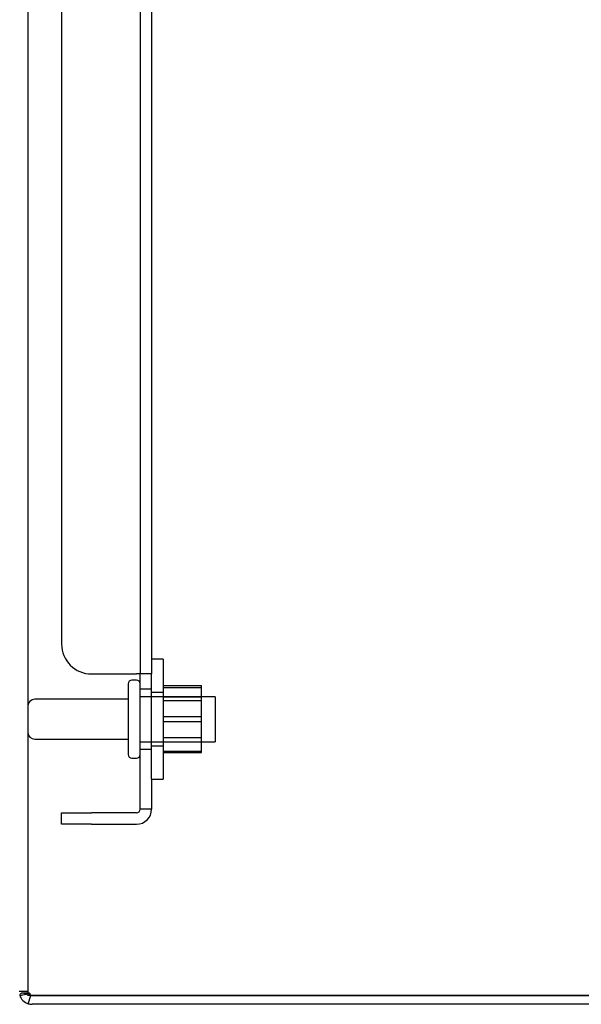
# Model space of a CAD drawing. Header units: inches. Extents: x 1 to 240, y -1 to 159.
# Tile 2 of 61: x 12.97 to 17.65, y 61.81 to 70.01. Entities that reach past the tile are written whole.
import ezdxf
from ezdxf.lldxf.tags import DXFTag

# ---------------------------------------------------------------- set-up
doc = ezdxf.new("R2010")
doc.units = ezdxf.units.IN
doc.header["$MEASUREMENT"] = 0
for name, color, linetype in [('COM40680', 7, 'Continuous'), ('COM70726-5', 7, 'Continuous'), ('Default', 7, 'Continuous'), ('NTS166105', 7, 'Continuous'), ('STD26089', 7, 'Continuous'), ('WAF25059', 7, 'Continuous')]:
    doc.layers.add(name, color=color, linetype=linetype)
tags = doc.linetypes.add('HIDDEN2', pattern=[0.1875, 0.125, -0.0625]).pattern_tags.tags
tags[6:7] = [DXFTag(74, 4), DXFTag(75, 0), DXFTag(340, '0'), DXFTag(46, 0.0), DXFTag(50, 0.0), DXFTag(44, 0.0), DXFTag(45, 0.0)]
tags[4:5] = [DXFTag(74, 4), DXFTag(75, 0), DXFTag(340, '0'), DXFTag(46, 0.0), DXFTag(50, 0.0), DXFTag(44, 0.0), DXFTag(45, 0.0)]

# ---------------------------------------------------------------- blocks, each defined once
blk = doc.blocks.new('SE6')
at = {"layer": 'COM40680', "color": 7, "linetype": 'HIDDEN2'}
for p, q in [((13.9743, 95.0615), (13.9743, 64.5646)), ((14.0693, 95.0615), (14.0693, 64.5646)), ((13.3193, 94.8115), (13.3193, 64.8146)), ((13.5693, 64.5646), (13.9443, 64.5646)), ((14.0693, 64.5646), (13.9443, 64.5646)), ((13.9743, 63.6881), (13.9743, 64.5646)), ((14.0693, 63.6881), (14.0693, 64.5646)), ((14.0693, 64.4381), (13.9743, 64.4381)), ((13.9743, 63.9381), (14.0693, 63.9381)), ((13.9743, 63.4381), (13.9743, 63.6881)), ((14.0693, 63.6881), (14.0693, 63.4381)), ((13.3193, 63.3131), (13.3193, 63.4081)), ((13.3193, 63.4081), (13.5693, 63.4081)), ((13.9443, 63.4081), (13.5693, 63.4081)), ((14.0693, 63.4381), (13.9743, 63.4381)), ((13.5693, 63.3131), (13.3193, 63.3131)), ((13.5693, 63.3131), (13.9443, 63.3131))]:
    blk.add_line(p, q, dxfattribs=at)
for centre, radius, start, end in [((13.5693, 64.8146), 0.25, 180, 270), ((13.9443, 63.4381), 0.125, 270, 0), ((13.9443, 63.4381), 0.03, 270, 0)]:
    blk.add_arc(centre, radius, start, end, dxfattribs=at)
at = {"layer": 'COM70726-5', "color": 7, "linetype": 'HIDDEN2'}
for p, q in [((13.0373, 97.7051), (13.0373, 61.9211)), ((13.0373, 61.9211), (12.9653, 61.9211)), ((13.0477, 61.9055), (12.9968, 61.9055))]:
    blk.add_line(p, q, dxfattribs=at)
at = {"layer": 'COM70726-5', "color": 7, "linetype": 'Continuous'}
for p, q in [((13.0733, 61.8852), (13.0415, 61.8852)), ((13.0415, 61.8178), (13.0622, 61.8851)), ((13.0622, 61.8851), (13.0733, 61.8851)), ((13.0733, 61.8852), (20.824, 61.8852)), ((20.824, 61.8851), (13.0733, 61.8851)), ((20.824, 61.8131), (13.0733, 61.8131))]:
    blk.add_line(p, q, dxfattribs=at)
for centre, radius, start, end in [((12.8479, 62.6823), 0.8042, 278.77919, 282.74932), ((12.8479, 62.68), 0.802, 278.80616, 282.77642), ((13.0733, 61.9211), 0.108, 198.12234, 252.88873), ((13.0733, 61.9211), 0.108, 252.88873, 270)]:
    blk.add_arc(centre, radius, start, end, dxfattribs=at)
at = {"layer": 'COM70726-5', "color": 7, "linetype": 'HIDDEN2'}
for centre, radius, start, end in [((12.8479, 62.68), 0.802, 278.80616, 280.46955), ((12.8479, 62.6823), 0.8042, 278.77919, 280.43791), ((12.8479, 62.68), 0.802, 282.77642, 284.06123), ((12.8479, 62.6823), 0.8042, 282.74932, 284.01932), ((13.0733, 61.9211), 0.036, 180, 211.88565), ((13.0733, 61.9211), 0.036, 211.88565, 252.18883), ((13.0733, 61.9211), 0.036, 252.18883, 270)]:
    blk.add_arc(centre, radius, start, end, dxfattribs=at)
for major_axis, start_param, end_param in [((0.036, 0), 3.141593, 3.698102), ((-0.036, 0), 1.259933, 1.570796)]:
    blk.add_ellipse((13.0733, 61.9211), major_axis=major_axis, ratio=0.996907, start_param=start_param, end_param=end_param, dxfattribs=at)
at = {"layer": 'COM70726-5', "color": 7, "linetype": 'Continuous'}
blk.add_open_spline([(13.0415, 61.8852), (13.0389, 61.8891), (13.0353, 61.8921), (13.0279, 61.8971), (13.024, 61.8991), (13.0162, 61.9022), (13.0124, 61.9034), (13.005, 61.905), (13.0014, 61.9054), (12.9913, 61.9057), (12.9853, 61.9044), (12.9784, 61.9002), (12.9764, 61.8984), (12.973, 61.8939), (12.9716, 61.8911), (12.9707, 61.8876)], degree=3, knots=[0, 0, 0, 0, 0.125, 0.125, 0.25, 0.25, 0.375, 0.375, 0.5, 0.5, 0.75, 0.75, 0.875, 0.875, 1, 1, 1, 1], dxfattribs=at)
at = {"layer": 'COM70726-5', "color": 7, "linetype": 'HIDDEN2'}
blk.add_open_spline([(13.0623, 61.8869), (13.0615, 61.8898), (13.0605, 61.8926), (13.0578, 61.8978), (13.0561, 61.9002), (13.0522, 61.9041), (13.0499, 61.9056), (13.0456, 61.9055), (13.0439, 61.904), (13.0427, 61.9021)], degree=3, knots=[0, 0, 0, 0, 0.25, 0.25, 0.5, 0.5, 0.75, 0.75, 1, 1, 1, 1], dxfattribs=at)
at = {"layer": 'NTS166105', "color": 7, "linetype": 'HIDDEN2'}
for p, q in [((14.1653, 64.469), (14.4853, 64.469)), ((14.4853, 64.4532), (14.4853, 64.469)), ((14.1653, 64.4532), (14.4853, 64.4532)), ((14.4853, 64.1681), (14.4853, 64.4532)), ((14.1653, 64.3756), (14.4853, 64.3756)), ((14.4853, 64.3417), (14.1653, 64.3417)), ((14.1653, 64.2102), (14.4853, 64.2102)), ((14.1653, 64.1681), (14.4853, 64.1681)), ((14.4853, 63.9094), (14.4853, 64.1681)), ((14.1653, 64.0344), (14.4853, 64.0344)), ((14.1653, 64.0006), (14.4853, 64.0006)), ((14.1653, 63.9224), (14.4853, 63.9224)), ((14.1653, 63.9094), (14.4853, 63.9094))]:
    blk.add_line(p, q, dxfattribs=at)
at = {"layer": 'STD26089', "color": 7, "linetype": 'HIDDEN2'}
for p, q in [((13.8743, 64.4831), (13.8743, 63.8931)), ((13.9443, 64.5131), (13.9043, 64.5131)), ((13.8743, 64.3541), (13.0973, 64.3541)), ((14.5993, 64.3756), (13.9743, 64.3756)), ((14.5993, 64.3756), (14.5993, 64.0006)), ((13.0973, 64.0221), (13.8743, 64.0221)), ((13.9743, 64.0006), (14.5993, 64.0006)), ((13.9043, 63.8631), (13.9443, 63.8631))]:
    blk.add_line(p, q, dxfattribs=at)
for centre, radius, start, end in [((13.9043, 64.4831), 0.03, 90, 180), ((13.9443, 64.4831), 0.03, 0, 90), ((13.0973, 64.2941), 0.06, 90, 180), ((13.0973, 64.0821), 0.06, 180, 270), ((13.9043, 63.8931), 0.03, 180, 270), ((13.9443, 63.8931), 0.03, 270, 0)]:
    blk.add_arc(centre, radius, start, end, dxfattribs=at)
at = {"layer": 'WAF25059', "color": 7, "linetype": 'HIDDEN2'}
for p, q in [((14.1653, 64.6881), (14.0693, 64.6881)), ((14.1653, 64.6881), (14.1653, 63.6881)), ((14.1653, 64.4106), (14.0693, 64.4106)), ((14.0693, 63.9656), (14.1653, 63.9656)), ((14.0693, 63.6881), (14.1653, 63.6881))]:
    blk.add_line(p, q, dxfattribs=at)

msp = doc.modelspace()

# ---------------------------------------------------------------- block references
at = {"layer": 'Default'}
msp.add_blockref('SE6', (0, 0), dxfattribs=at)

doc.saveas('drawing.dxf')
